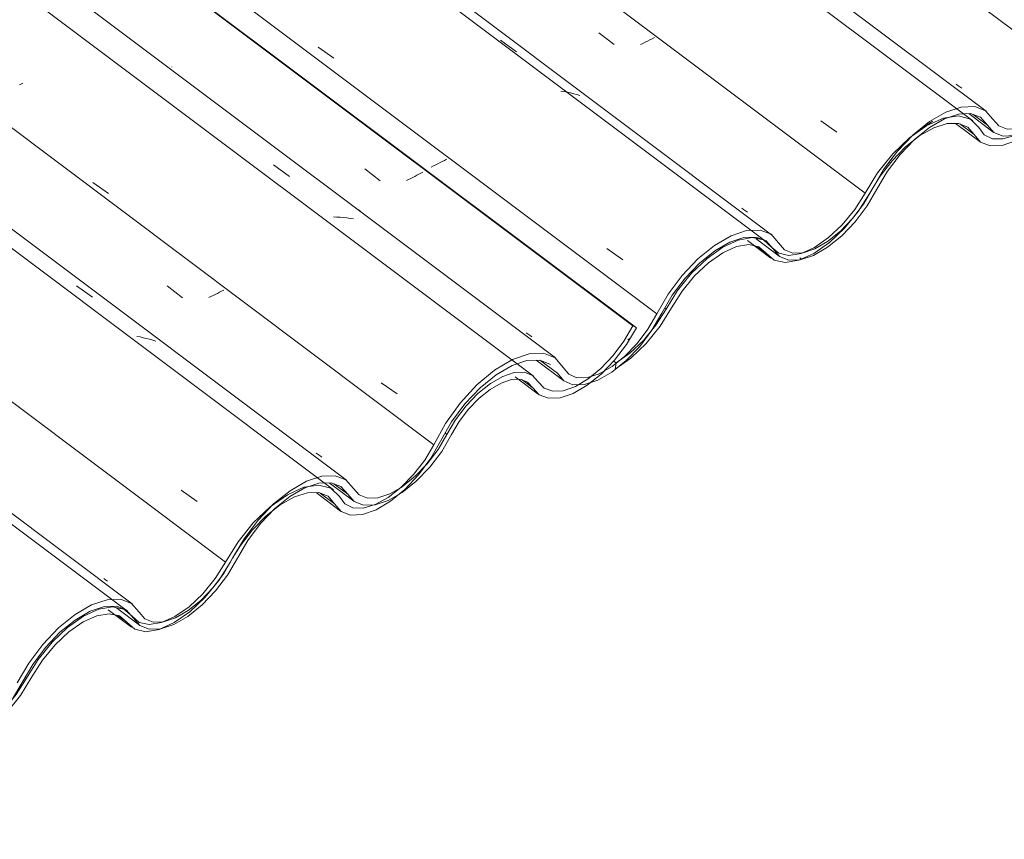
# Model space of a CAD drawing. Header units: metres. Extents: x 6.5 to 21.8, y 0.6 to 11.2.
# Tile 67 of 107: x 12.727 to 13.321, y 6.635 to 7.13. Entities that reach past the tile are written whole.
import ezdxf

# ---------------------------------------------------------------- set-up
doc = ezdxf.new("R2010")
doc.units = ezdxf.units.M
doc.layers.add('A-GLAZ-CWMG', color=7, linetype='Continuous', lineweight=5)
pattern_1 = [(35.687, (10.999, 7.97), (0.23241475, 0.22210937), [0.0118, -0.2028, 0.0118, -0.2028, -1.145]), (35.687, (10.999, 7.97), (0.23241475, 0.22210937), [-0.42922, 0.0118, -0.41741, 0.0118, -0.2028, -0.50075]), (35.687, (10.999, 7.97), (0.23241475, 0.22210937), [-1.073, 0.0118, -0.13127, 0.0118, -0.34588]), (137.177, (11.086, 8.06), (-0.1665248, 0.04396), [0.00654, -0.11229, 0.00654, -0.74603]), (137.177, (11.086, 8.06), (-0.1665248, 0.04396), [-0.12536, -0.11229, 0.00654, -0.23112, -0.39609]), (137.177, (11.086, 8.06), (-0.1665248, 0.04396), [-0.47531, 0.00654, -0.11229, 0.00654, -0.27073]), (137.177, (11.086, 8.06), (-0.1665248, 0.04396), [-0.60067, -0.07268, 0.00654, -0.19151]), (247.064, (11.115, 8.191), (-0.06588675, -0.266069), [0.0123, -0.21134, 0.0123, -1.404]), (247.064, (11.115, 8.191), (-0.06588675, -0.266069), [-0.23595, -0.21134, 0.0123, -0.43499, -0.74548]), (247.064, (11.115, 8.191), (-0.06588675, -0.266069), [-0.89458, 0.0123, -0.21134, 0.0123, -0.50954]), (247.064, (11.115, 8.191), (-0.06588675, -0.266069), [-1.131, -0.1368, 0.0123, -0.36044])]

# ---------------------------------------------------------------- blocks, each defined once
blk = doc.blocks.new('FP_280-ISO_02')
at = {"layer": 'A-GLAZ-CWMG'}
blk.add_line((12.79488, 6.77704), (11.38047, 7.83863), dxfattribs=at)
blk = doc.blocks.new('FP_281-ISO_02')
at = {"layer": 'A-GLAZ-CWMG', "color": 9, "true_color": 0xc0c0c0}
for p, q in [((12.77891, 6.79152), (12.77777, 6.79231)), ((12.78007, 6.79077), (12.77891, 6.79152))]:
    blk.add_line(p, q, dxfattribs=at)
blk = doc.blocks.new('FP_282-ISO_02')
at = {"layer": 'A-GLAZ-CWMG'}
blk.add_line((12.92434, 6.85164), (11.50982, 7.91332), dxfattribs=at)
at = {"layer": 'A-GLAZ-CWMG', "color": 9, "true_color": 0xc0c0c0}
for p, q in [((12.76128, 6.96916), (12.7709, 6.96214)), ((12.79971, 6.93818), (12.79774, 6.93852)), ((12.80165, 6.93777), (12.79971, 6.93818)), ((12.80357, 6.93732), (12.80165, 6.93777)), ((12.80546, 6.9368), (12.80357, 6.93732)), ((12.80732, 6.93623), (12.80546, 6.9368)), ((12.80916, 6.9356), (12.80732, 6.93623))]:
    blk.add_line(p, q, dxfattribs=at)
blk = doc.blocks.new('FP_283-ISO_02')
at = {"layer": 'A-GLAZ-CWMG', "color": 9, "true_color": 0xc0c0c0}
for p, q in [((12.90719, 6.86714), (12.90607, 6.86795)), ((12.90833, 6.86637), (12.90719, 6.86714)), ((12.9095, 6.86562), (12.90833, 6.86637))]:
    blk.add_line(p, q, dxfattribs=at)
blk = doc.blocks.new('FP_284-ISO_02')
at = {"layer": 'A-GLAZ-CWMG'}
blk.add_line((13.03691, 6.91476), (11.62098, 7.9775), dxfattribs=at)
blk = doc.blocks.new('FP_285-ISO_02')
at = {"layer": 'A-GLAZ-CWMG', "color": 9, "true_color": 0xc0c0c0}
for p, q in [((12.93545, 7.03971), (12.94469, 7.0325)), ((12.9704, 7.03775), (12.96923, 7.0371)), ((12.96179, 7.03327), (12.96048, 7.03265)), ((12.96308, 7.0339), (12.96179, 7.03327)), ((12.96435, 7.03453), (12.96308, 7.0339)), ((12.96561, 7.03517), (12.96435, 7.03453)), ((12.96684, 7.03581), (12.96561, 7.03517)), ((12.96805, 7.03646), (12.96684, 7.03581)), ((12.96923, 7.0371), (12.96805, 7.03646))]:
    blk.add_line(p, q, dxfattribs=at)
blk = doc.blocks.new('FP_286-ISO_02')
at = {"layer": 'A-GLAZ-CWMG'}
blk.add_line((13.02611, 6.91409), (13.04007, 6.90361), dxfattribs=at)
blk = doc.blocks.new('FP_287-ISO_02')
at = {"layer": 'A-GLAZ-CWMG'}
blk.add_line((12.91382, 6.85016), (12.92864, 6.83903), dxfattribs=at)
blk = doc.blocks.new('FP_288-ISO_02')
at = {"layer": 'A-GLAZ-CWMG'}
blk.add_line((12.78547, 6.77454), (12.79936, 6.76412), dxfattribs=at)
blk = doc.blocks.new('Rectangular Mullion - Telha Fibrocimento - Ondulada-V269-ISO_02')
at = {"layer": 'A-GLAZ-CWMG', "true_color": 0xc0c0c0}
h = blk.add_hatch(dxfattribs=at)
h.set_pattern_fill('FP_19', color=9, style=0, pattern_type=2)
h.set_pattern_definition(pattern_1)
h.paths.add_polyline_path([(12.31435, 6.47296), (12.32533, 6.48104), (12.3346, 6.49032), (12.34245, 6.50048), (12.35506, 6.52056), (12.36435, 6.53127), (12.37071, 6.53724), (12.37938, 6.54326), (12.38865, 6.54713), (12.39501, 6.54818), (12.40127, 6.54671), (12.41038, 6.5388), (12.41707, 6.53734), (12.42653, 6.5393), (12.43494, 6.54329), (12.44523, 6.55088), (12.45458, 6.56021), (12.46218, 6.5699), (12.47711, 6.59316), (12.47641, 6.59346), (12.48481, 6.6046), (12.49207, 6.61267), (12.48193, 6.60298), (12.47278, 6.5916), (12.45763, 6.56773), (12.45031, 6.55912), (12.44125, 6.55105), (12.43282, 6.54563), (12.4252, 6.54257), (12.41912, 6.54159), (12.41186, 6.543), (12.40828, 6.54715), (12.40385, 6.55097), (12.39698, 6.55241), (12.38865, 6.55095), (12.37777, 6.54554), (12.36949, 6.5396), (12.35937, 6.52962), (12.35019, 6.51758), (12.33707, 6.49721), (12.32956, 6.48852), (12.32082, 6.48085), (12.31485, 6.47656), (12.31436, 6.47307)])
h.paths.add_polyline_path([(12.48484, 6.60457), (12.48969, 6.60721), (12.49018, 6.60832), (12.48481, 6.6046)])
h.paths.add_polyline_path([(12.54071, 6.60778), (12.54833, 6.60824), (12.55792, 6.61201), (12.56479, 6.61607), (12.57514, 6.62499), (12.57993, 6.63011), (12.57969, 6.63116), (12.58068, 6.63219), (12.58261, 6.63407), (12.58232, 6.63282), (12.58907, 6.64202), (12.60309, 6.6661), (12.61091, 6.67627), (12.6209, 6.68632), (12.63011, 6.69343), (12.63953, 6.69855), (12.64843, 6.7011), (12.65551, 6.70107), (12.66128, 6.69867), (12.66936, 6.68876), (12.67515, 6.68644), (12.67827, 6.6865), (12.68303, 6.68932), (12.6819, 6.68658), (12.69184, 6.69029), (12.70064, 6.69585), (12.70047, 6.69629), (12.70058, 6.69919), (12.69635, 6.69629), (12.6899, 6.69283), (12.68299, 6.69078), (12.67638, 6.69108), (12.67182, 6.69343), (12.66421, 6.70273), (12.65723, 6.70554), (12.64777, 6.70497), (12.63667, 6.70068), (12.62752, 6.69517), (12.61502, 6.68426), (12.60654, 6.67494), (12.59804, 6.66309), (12.58546, 6.64093), (12.57771, 6.63116), (12.56958, 6.62328), (12.56252, 6.61796), (12.55489, 6.61394), (12.54788, 6.61201), (12.54209, 6.61212), (12.53719, 6.61448), (12.53225, 6.62059), (12.52882, 6.62396), (12.52137, 6.62583), (12.51303, 6.62417), (12.51202, 6.62396), (12.51257, 6.62451), (12.5041, 6.62031), (12.50376, 6.61874), (12.49962, 6.61588), (12.5007, 6.61742), (12.49429, 6.61424), (12.49498, 6.61328), (12.4977, 6.61385), (12.49919, 6.61448), (12.50837, 6.61925), (12.51468, 6.62126), (12.52242, 6.62107), (12.52779, 6.61839), (12.53498, 6.60999), (12.53903, 6.60843)])
h.paths.add_polyline_path([(12.702, 6.70032), (12.71098, 6.70702), (12.71753, 6.71322), (12.72398, 6.72175), (12.73544, 6.74123), (12.74429, 6.75251), (12.75257, 6.76086), (12.76298, 6.76869), (12.77042, 6.77279), (12.77977, 6.77541), (12.78636, 6.77531), (12.79186, 6.77293), (12.79799, 6.76582), (12.80073, 6.76547), (12.80525, 6.76447), (12.81259, 6.76612), (12.8071, 6.76616), (12.80208, 6.76852), (12.79452, 6.7773), (12.78681, 6.77981), (12.7791, 6.77932), (12.77042, 6.77641), (12.76045, 6.77062), (12.74869, 6.76068), (12.73959, 6.75076), (12.73111, 6.73894), (12.71894, 6.71848), (12.71098, 6.70867), (12.70567, 6.70327), (12.70314, 6.70124)])
h.paths.add_polyline_path([(12.81205, 6.76195), (12.81259, 6.7621), (12.82203, 6.7657), (12.82998, 6.7706), (12.83886, 6.77816), (12.84717, 6.78736), (12.8541, 6.79717), (12.86549, 6.81636), (12.8749, 6.82813), (12.88377, 6.83674), (12.88064, 6.83609), (12.88065, 6.83734), (12.8813, 6.8378), (12.88676, 6.84031), (12.88489, 6.83764), (12.89011, 6.84186), (12.89024, 6.84365), (12.89808, 6.84685), (12.89874, 6.84685), (12.90128, 6.8478), (12.90761, 6.84992), (12.91568, 6.84994), (12.92139, 6.84742), (12.92954, 6.83857), (12.93458, 6.83663), (12.94161, 6.83703), (12.95046, 6.84213), (12.95717, 6.84736), (12.94938, 6.84312), (12.94331, 6.84109), (12.93597, 6.84126), (12.93138, 6.84348), (12.92394, 6.85192), (12.91652, 6.8544), (12.90879, 6.85395), (12.89826, 6.84998), (12.88788, 6.84344), (12.87797, 6.8349), (12.86905, 6.82507), (12.86248, 6.81636), (12.86317, 6.81605), (12.85885, 6.80996), (12.84717, 6.79108), (12.83637, 6.77857), (12.82859, 6.77149), (12.8201, 6.7656), (12.81206, 6.76195)])
h.paths.add_polyline_path([(12.8709, 6.82746), (12.87088, 6.82749), (12.87624, 6.83121), (12.87576, 6.8301), (12.87091, 6.82747)])
h.paths.add_polyline_path([(12.95627, 6.84342), (12.96016, 6.84617), (12.96774, 6.85256), (12.97608, 6.86165), (12.98242, 6.87024), (12.99421, 6.88957), (13.00042, 6.89711), (13.00684, 6.9032), (13.01269, 6.90752), (13.01982, 6.91111), (13.02443, 6.91247), (13.02978, 6.91245), (13.03363, 6.91096), (13.04065, 6.9032), (13.04626, 6.90116), (13.0532, 6.90148), (13.06244, 6.90492), (13.07157, 6.91065), (13.06796, 6.90947), (13.0691, 6.91222), (13.06109, 6.90781), (13.05519, 6.90574), (13.04778, 6.90574), (13.04364, 6.90721), (13.03534, 6.91548), (13.03079, 6.91686), (13.02443, 6.91629), (13.01685, 6.91334), (13.00895, 6.90828), (13.00286, 6.9032), (12.99572, 6.89555), (12.98885, 6.88598), (12.97874, 6.86913), (12.96808, 6.85552), (12.96877, 6.85718), (12.96576, 6.85405), (12.96576, 6.85275), (12.95726, 6.84424), (12.95634, 6.84348)])
h.paths.add_polyline_path([(13.07216, 6.91449), (13.07796, 6.91663), (13.07985, 6.91772), (13.08819, 6.92694), (13.09478, 6.93611), (13.09926, 6.94363), (13.09705, 6.94489), (13.0901, 6.93347), (13.08258, 6.92413), (13.0754, 6.91714), (13.07346, 6.91555)])
at = {"layer": 'A-GLAZ-CWMG'}
for p, q in [((13.09705, 6.94489), (11.67766, 8.01022)), ((13.09926, 6.94363), (11.67796, 8.01039)), ((13.09926, 6.94363), (13.09705, 6.94489)), ((13.03668, 6.9075), (13.03039, 6.91221)), ((12.98494, 6.87934), (12.98378, 6.88021)), ((12.9251, 6.84321), (12.9166, 6.84959)), ((12.85558, 6.80457), (12.85555, 6.80459))]:
    blk.add_line(p, q, dxfattribs=at)
for points in [[(13.03668, 6.9075, 0), (13.04065, 6.9032, 0), (13.04626, 6.90116, 0), (13.0532, 6.90148, 0), (13.06109, 6.90414, 0), (13.06951, 6.90899, 0), (13.07798, 6.91578, 0), (13.08605, 6.92413, 0), (13.09327, 6.93359, 0), (13.09926, 6.94363, 0)], [(13.09705, 6.94489, 0), (13.09174, 6.93567, 0), (13.08523, 6.92694, 0), (13.0779, 6.91918, 0), (13.07016, 6.91284, 0), (13.06244, 6.90828, 0), (13.05519, 6.90574, 0), (13.0488, 6.90538, 0), (13.04364, 6.90721, 0), (13.04, 6.91114, 0)], [(13.04, 6.91114, 0), (13.03656, 6.91501, 0), (13.03165, 6.91689, 0), (13.02554, 6.91666, 0), (13.01857, 6.91433, 0), (13.01113, 6.91003, 0), (13.00364, 6.90402, 0), (12.99652, 6.89661, 0), (12.99017, 6.88823, 0), (12.98494, 6.87934, 0)], [(12.98773, 6.87924, 0), (12.99238, 6.88715, 0), (12.99803, 6.89461, 0), (13.00436, 6.9012, 0), (13.01102, 6.90656, 0), (13.01764, 6.91038, 0), (13.02384, 6.91245, 0), (13.02927, 6.91265, 0), (13.03363, 6.91096, 0), (13.03668, 6.9075, 0)], [(12.9251, 6.84321, 0), (12.929, 6.83878, 0), (12.93458, 6.83663, 0), (12.94152, 6.83687, 0), (12.94944, 6.8395, 0), (12.9579, 6.84436, 0), (12.96642, 6.85119, 0), (12.97453, 6.85961, 0), (12.98177, 6.86913, 0), (12.98773, 6.87924, 0)], [(12.98494, 6.87934, 0), (12.97957, 6.87024, 0), (12.97306, 6.86165, 0), (12.96576, 6.85405, 0), (12.95808, 6.84788, 0), (12.95725, 6.84732, 0)], [(12.92848, 6.84675, 0), (12.92394, 6.85192, 0), (12.91744, 6.85443, 0), (12.90934, 6.85414, 0), (12.9001, 6.85105, 0), (12.89024, 6.84534, 0), (12.88031, 6.83734, 0), (12.87088, 6.82749, 0), (12.86248, 6.81636, 0), (12.85558, 6.80457, 0)], [(12.85844, 6.80459, 0), (12.86475, 6.81537, 0), (12.87242, 6.82554, 0), (12.88104, 6.83454, 0), (12.89011, 6.84186, 0), (12.89913, 6.84708, 0), (12.90758, 6.84992, 0), (12.91499, 6.8502, 0), (12.92094, 6.84792, 0), (12.9251, 6.84321, 0)], [(12.95721, 6.8473, 0), (12.95046, 6.84348, 0), (12.94331, 6.84109, 0), (12.93704, 6.84085, 0), (12.93201, 6.84277, 0), (12.92848, 6.84675, 0)], [(12.79574, 6.76843, 0), (12.79961, 6.76393, 0), (12.80519, 6.76173, 0), (12.81215, 6.76195, 0), (12.8201, 6.76459, 0), (12.82859, 6.76949, 0), (12.83714, 6.77637, 0), (12.84527, 6.78485, 0), (12.8525, 6.79443, 0), (12.85844, 6.80459, 0)], [(12.85558, 6.80457, 0), (12.85022, 6.79541, 0), (12.8437, 6.78677, 0), (12.83637, 6.77913, 0), (12.82866, 6.77293, 0), (12.82101, 6.76852, 0), (12.81384, 6.76616, 0), (12.80757, 6.76597, 0), (12.80256, 6.76797, 0), (12.79908, 6.77204, 0)], [(12.79908, 6.77204, 0), (12.79452, 6.7773, 0), (12.78796, 6.77985, 0), (12.77977, 6.77955, 0), (12.77042, 6.77641, 0), (12.76045, 6.77062, 0), (12.75042, 6.7625, 0), (12.7409, 6.75251, 0), (12.73244, 6.74123, 0), (12.72553, 6.7293, 0)], [(12.72851, 6.72958, 0), (12.73487, 6.74047, 0), (12.74262, 6.75076, 0), (12.75132, 6.75986, 0), (12.76049, 6.76725, 0), (12.7696, 6.77252, 0), (12.77814, 6.77536, 0), (12.78561, 6.77561, 0), (12.79159, 6.77325, 0), (12.79574, 6.76843, 0)], [(12.66556, 6.69343, 0), (12.66936, 6.68876, 0), (12.67491, 6.68643, 0), (12.6819, 6.68658, 0), (12.6899, 6.68918, 0), (12.69847, 6.6941, 0), (12.7071, 6.70105, 0), (12.71529, 6.70962, 0), (12.72257, 6.71932, 0), (12.72851, 6.72958, 0)]]:
    blk.add_polyline3d(points, dxfattribs=at)
for name in ['FP_284-ISO_02', 'FP_285-ISO_02', 'FP_282-ISO_02', 'FP_283-ISO_02', 'FP_280-ISO_02', 'FP_281-ISO_02', 'FP_286-ISO_02', 'FP_287-ISO_02', 'FP_288-ISO_02']:
    blk.add_blockref(name, (0, 0), dxfattribs=at)
blk = doc.blocks.new('FP_290-ISO_02')
at = {"layer": 'A-GLAZ-CWMG'}
blk.add_line((13.03883, 6.92411), (13.05541, 6.91167), dxfattribs=at)
blk = doc.blocks.new('FP_291-ISO_02')
at = {"layer": 'A-GLAZ-CWMG'}
blk.add_line((12.90589, 6.84426), (12.92075, 6.8331), dxfattribs=at)
blk = doc.blocks.new('FP_292-ISO_02')
at = {"layer": 'A-GLAZ-CWMG'}
blk.add_line((12.78035, 6.7735), (12.79446, 6.76291), dxfattribs=at)
blk = doc.blocks.new('FP_293-ISO_02')
at = {"layer": 'A-GLAZ-CWMG'}
blk.add_line((12.79201, 6.77259), (11.37549, 7.83576), dxfattribs=at)
blk = doc.blocks.new('FP_295-ISO_02')
at = {"layer": 'A-GLAZ-CWMG'}
blk.add_line((12.91639, 6.84588), (11.50099, 7.90822), dxfattribs=at)
at = {"layer": 'A-GLAZ-CWMG', "color": 9, "true_color": 0xc0c0c0}
blk.add_line((12.82449, 6.84564), (12.8341, 6.83891), dxfattribs=at)
blk = doc.blocks.new('FP_296-ISO_02')
at = {"layer": 'A-GLAZ-CWMG', "color": 9, "true_color": 0xc0c0c0}
for p, q in [((12.81606, 6.96902), (12.82529, 6.96181)), ((12.85015, 6.96654), (12.84893, 6.96587)), ((12.84245, 6.96258), (12.8411, 6.96194)), ((12.84379, 6.96323), (12.84245, 6.96258)), ((12.84511, 6.96388), (12.84379, 6.96323)), ((12.8464, 6.96454), (12.84511, 6.96388)), ((12.84768, 6.9652), (12.8464, 6.96454)), ((12.84893, 6.96587), (12.84768, 6.9652))]:
    blk.add_line(p, q, dxfattribs=at)
blk = doc.blocks.new('FP_297-ISO_02')
at = {"layer": 'A-GLAZ-CWMG'}
blk.add_line((13.05039, 6.92554), (11.63711, 7.98628), dxfattribs=at)
at = {"layer": 'A-GLAZ-CWMG', "color": 9, "true_color": 0xc0c0c0}
for p, q in [((12.72892, 7.09149), (12.727, 7.09046)), ((12.88017, 7.04215), (12.88983, 7.03519)), ((12.77112, 7.03151), (12.78069, 7.02486)), ((12.93229, 7.01469), (12.93223, 7.0148)), ((12.9323, 7.01454), (12.93229, 7.01469)), ((12.93229, 7.01434), (12.9323, 7.01454)), ((12.91843, 7.01058), (12.91636, 7.01064)), ((12.92048, 7.01046), (12.91843, 7.01058)), ((12.92252, 7.01029), (12.92048, 7.01046)), ((12.92453, 7.01006), (12.92252, 7.01029)), ((12.92652, 7.00978), (12.92453, 7.01006)), ((12.92849, 7.00945), (12.92652, 7.00978)), ((12.94527, 6.91046), (12.95487, 6.9038))]:
    blk.add_line(p, q, dxfattribs=at)
blk = doc.blocks.new('FP_298-ISO_02')
at = {"layer": 'A-GLAZ-CWMG', "color": 9, "true_color": 0xc0c0c0}
for p, q in [((12.81893, 7.10118), (12.81891, 7.10128)), ((12.81896, 7.10111), (12.81893, 7.10118)), ((12.98082, 7.04346), (12.97951, 7.04278)), ((12.98211, 7.04414), (12.98082, 7.04346)), ((12.98337, 7.04482), (12.98211, 7.04414)), ((12.98461, 7.04551), (12.98337, 7.04482)), ((12.97682, 7.04144), (12.97544, 7.04079)), ((12.97818, 7.04211), (12.97682, 7.04144)), ((12.97951, 7.04278), (12.97818, 7.04211)), ((13.03392, 6.9398), (13.0328, 6.94061)), ((13.03507, 6.93903), (13.03392, 6.9398)), ((13.03623, 6.93828), (13.03507, 6.93903))]:
    blk.add_line(p, q, dxfattribs=at)
blk = doc.blocks.new('FP_299-ISO_02')
at = {"layer": 'A-GLAZ-CWMG'}
blk.add_line((13.18094, 6.99994), (11.76653, 8.06153), dxfattribs=at)
at = {"layer": 'A-GLAZ-CWMG', "color": 9, "true_color": 0xc0c0c0}
for p, q in [((13.0173, 7.11741), (13.02691, 7.11039)), ((12.90718, 7.11327), (12.91675, 7.10657)), ((13.05566, 7.08636), (13.05368, 7.08668)), ((13.05761, 7.08598), (13.05566, 7.08636)), ((13.05955, 7.08555), (13.05761, 7.08598)), ((13.06145, 7.08507), (13.05955, 7.08555)), ((13.06333, 7.08452), (13.06145, 7.08507)), ((13.06518, 7.08393), (13.06333, 7.08452)), ((13.08143, 6.99153), (13.09102, 6.98483))]:
    blk.add_line(p, q, dxfattribs=at)
blk = doc.blocks.new('FP_300-ISO_02')
at = {"layer": 'A-GLAZ-CWMG', "color": 9, "true_color": 0xc0c0c0}
for p, q in [((13.16401, 7.0151), (13.16288, 7.01591)), ((13.16515, 7.01433), (13.16401, 7.0151)), ((13.16632, 7.01359), (13.16515, 7.01433))]:
    blk.add_line(p, q, dxfattribs=at)
blk = doc.blocks.new('FP_301-ISO_02')
at = {"layer": 'A-GLAZ-CWMG'}
blk.add_line((13.31041, 7.07453), (11.89588, 8.13621), dxfattribs=at)
blk = doc.blocks.new('FP_302-ISO_02')
at = {"layer": 'A-GLAZ-CWMG', "color": 9, "true_color": 0xc0c0c0}
for p, q in [((13.29338, 7.08997), (13.29225, 7.09077)), ((13.29453, 7.0892), (13.29338, 7.08997)), ((13.2957, 7.08847), (13.29453, 7.0892))]:
    blk.add_line(p, q, dxfattribs=at)
blk = doc.blocks.new('FP_306-ISO_02')
at = {"layer": 'A-GLAZ-CWMG'}
blk.add_line((13.29989, 7.07305), (13.31471, 7.06193), dxfattribs=at)
blk = doc.blocks.new('FP_307-ISO_02')
at = {"layer": 'A-GLAZ-CWMG'}
blk.add_line((13.17153, 6.99744), (13.18542, 6.98701), dxfattribs=at)
blk = doc.blocks.new('Rectangular Mullion - Telha Fibrocimento - Ondulada-V289-ISO_02')
at = {"layer": 'A-GLAZ-CWMG', "true_color": 0xc0c0c0}
h = blk.add_hatch(dxfattribs=at)
h.set_pattern_fill('FP_19', color=9, style=0, pattern_type=2)
h.set_pattern_definition(pattern_1)
h.paths.add_polyline_path([(12.70041, 6.69585), (12.71119, 6.70374), (12.72066, 6.71322), (12.72851, 6.72338), (12.74113, 6.74346), (12.75042, 6.75417), (12.75756, 6.76068), (12.76546, 6.76616), (12.77472, 6.77002), (12.78108, 6.77107), (12.78761, 6.76937), (12.79644, 6.76169), (12.80313, 6.76023), (12.81259, 6.7622), (12.82101, 6.76618), (12.8313, 6.77378), (12.84064, 6.7831), (12.84825, 6.7928), (12.86317, 6.81605), (12.86248, 6.81636), (12.87088, 6.82749), (12.87813, 6.83557), (12.86799, 6.82588), (12.85885, 6.8145), (12.8437, 6.79062), (12.83637, 6.78201), (12.82732, 6.77394), (12.81889, 6.76852), (12.81127, 6.76546), (12.80519, 6.76448), (12.79792, 6.76589), (12.79435, 6.77005), (12.78991, 6.77386), (12.78305, 6.77531), (12.77472, 6.77385), (12.76383, 6.76843), (12.75366, 6.76068), (12.74524, 6.75227), (12.73626, 6.74047), (12.72314, 6.7201), (12.71563, 6.71142), (12.70688, 6.70374), (12.70092, 6.69946), (12.70047, 6.69629)])
h.paths.add_polyline_path([(12.8709, 6.82746), (12.87576, 6.8301), (12.87624, 6.83121), (12.87088, 6.82749)])
h.paths.add_polyline_path([(12.92678, 6.83067), (12.9344, 6.83114), (12.94399, 6.8349), (12.95086, 6.83897), (12.9612, 6.84788), (12.966, 6.85301), (12.96576, 6.85405), (12.96675, 6.85508), (12.96877, 6.85718), (12.96839, 6.85572), (12.97581, 6.86612), (12.98927, 6.88915), (12.99727, 6.89948), (13.00697, 6.90921), (13.01618, 6.91632), (13.02559, 6.92144), (13.0345, 6.924), (13.04157, 6.92397), (13.04757, 6.92129), (13.05542, 6.91166), (13.06105, 6.90933), (13.06434, 6.9094), (13.06887, 6.91166), (13.06796, 6.90947), (13.0779, 6.91319), (13.08671, 6.91875), (13.08654, 6.91918), (13.08699, 6.92235), (13.08242, 6.91918), (13.07597, 6.91572), (13.06905, 6.91367), (13.06244, 6.91397), (13.05789, 6.91632), (13.05028, 6.92562), (13.04329, 6.92844), (13.03384, 6.92786), (13.02261, 6.92351), (13.01214, 6.91687), (13.00163, 6.90774), (12.99261, 6.89784), (12.9841, 6.88598), (12.97153, 6.86382), (12.96377, 6.85405), (12.95565, 6.84617), (12.94902, 6.84109), (12.94161, 6.83703), (12.93395, 6.83491), (12.92816, 6.83502), (12.92326, 6.83738), (12.91832, 6.84348), (12.91489, 6.84685), (12.90744, 6.84873), (12.8991, 6.84706), (12.89808, 6.84685), (12.89864, 6.84741), (12.89018, 6.84362), (12.88983, 6.84163), (12.88489, 6.83764), (12.88676, 6.84031), (12.88036, 6.83713), (12.88104, 6.83617), (12.88377, 6.83674), (12.88526, 6.83738), (12.89354, 6.84186), (12.90075, 6.84416), (12.90848, 6.84396), (12.91338, 6.84184), (12.92104, 6.83289), (12.9251, 6.83132)])
h.paths.add_polyline_path([(13.08806, 6.92322), (13.09757, 6.93041), (13.1041, 6.93673), (13.11029, 6.94506), (13.12244, 6.96537), (13.13036, 6.97541), (13.13863, 6.98376), (13.14905, 6.99159), (13.15649, 6.99569), (13.16584, 6.99831), (13.17243, 6.9982), (13.17793, 6.99583), (13.18406, 6.98871), (13.1868, 6.98836), (13.19132, 6.98736), (13.19866, 6.98902), (13.19316, 6.98905), (13.18815, 6.99142), (13.18059, 7.00019), (13.17287, 7.0027), (13.16517, 7.00222), (13.15558, 6.99878), (13.14475, 6.99208), (13.1341, 6.98289), (13.12565, 6.97366), (13.11718, 6.96184), (13.10549, 6.94201), (13.09705, 6.93156), (13.09174, 6.92617), (13.08827, 6.92338)])
h.paths.add_polyline_path([(13.19812, 6.98485), (13.19866, 6.985), (13.20809, 6.9886), (13.21634, 6.99374), (13.22493, 7.00106), (13.23323, 7.01026), (13.24017, 7.02006), (13.25156, 7.03925), (13.26097, 7.05103), (13.26983, 7.05964), (13.2667, 7.05899), (13.26672, 7.06023), (13.2695, 7.06167), (13.27283, 7.06321), (13.27095, 7.06054), (13.27618, 7.06476), (13.27647, 7.06662), (13.28415, 7.06975), (13.2848, 7.06975), (13.28735, 7.0707), (13.29368, 7.07281), (13.30106, 7.0731), (13.30745, 7.07032), (13.31561, 7.06147), (13.32064, 7.05952), (13.32767, 7.05993), (13.33687, 7.0653), (13.34324, 7.07026), (13.33544, 7.06602), (13.32938, 7.06399), (13.32204, 7.06416), (13.31744, 7.06638), (13.30933, 7.07508), (13.30258, 7.0773), (13.29485, 7.07685), (13.28433, 7.07288), (13.27395, 7.06634), (13.26404, 7.0578), (13.25479, 7.04753), (13.24854, 7.03925), (13.24896, 7.03859), (13.24491, 7.03285), (13.23274, 7.01336), (13.22244, 7.00147), (13.21377, 6.99377), (13.20617, 6.9885), (13.19812, 6.98485)])
h.paths.add_polyline_path([(13.25697, 7.05036), (13.25694, 7.05039), (13.26205, 7.05351), (13.26183, 7.053), (13.25698, 7.05036)])
h.paths.add_polyline_path([(13.34233, 7.06632), (13.34622, 7.06907), (13.35381, 7.07546), (13.36214, 7.08454), (13.36985, 7.09544), (13.37939, 7.1113), (13.38601, 7.11951), (13.39188, 7.12527), (13.39935, 7.13076), (13.40463, 7.13359), (13.41087, 7.13538), (13.41585, 7.13534), (13.4197, 7.13386), (13.42672, 7.1261), (13.43232, 7.12406), (13.43927, 7.12437), (13.44851, 7.12781), (13.45764, 7.13354), (13.45403, 7.13237), (13.45516, 7.13511), (13.44716, 7.1307), (13.44125, 7.12864), (13.43385, 7.12864), (13.42971, 7.13011), (13.42141, 7.13837), (13.41686, 7.13975), (13.4105, 7.13918), (13.4033, 7.13645), (13.39617, 7.13211), (13.38835, 7.1255), (13.3813, 7.1178), (13.37491, 7.10888), (13.36396, 7.09092), (13.35414, 7.07842), (13.35483, 7.08008), (13.35182, 7.07695), (13.35182, 7.07565), (13.34332, 7.06713), (13.3424, 7.06638)])
h.paths.add_polyline_path([(13.45823, 7.13738), (13.46403, 7.13953), (13.46592, 7.14062), (13.47426, 7.14983), (13.48058, 7.15857), (13.48532, 7.16652), (13.48312, 7.16779), (13.47608, 7.15626), (13.46865, 7.14703), (13.46147, 7.14003), (13.46011, 7.13892)])
at = {"layer": 'A-GLAZ-CWMG'}
for p, q in [((13.11159, 6.9522), (11.69138, 8.01814)), ((12.9771, 6.87313), (11.55583, 7.93988)), ((12.85132, 6.8022), (11.43132, 7.86799)), ((13.31117, 7.0661), (13.30267, 7.07248)), ((13.05162, 6.91632), (13.0411, 6.92422)), ((12.91708, 6.8375), (12.90846, 6.84397)), ((12.8541, 6.80209), (12.85544, 6.80455)), ((12.79162, 6.76589), (12.78622, 6.76994)), ((12.73111, 6.73219), (12.73036, 6.73275))]:
    blk.add_line(p, q, dxfattribs=at)
for points in [[(13.31117, 7.0661, 0), (13.31507, 7.06167, 0), (13.32064, 7.05952, 0), (13.32759, 7.05977, 0), (13.33551, 7.06239, 0), (13.34397, 7.06726, 0), (13.35249, 7.07409, 0), (13.36059, 7.0825, 0), (13.36783, 7.09203, 0), (13.3738, 7.10213, 0)], [(13.31454, 7.06964, 0), (13.31001, 7.07482, 0), (13.30351, 7.07733, 0), (13.29541, 7.07703, 0), (13.28617, 7.07394, 0), (13.2763, 7.06823, 0), (13.26637, 7.06023, 0), (13.25694, 7.05039, 0), (13.24854, 7.03925, 0), (13.24164, 7.02746, 0)], [(13.24451, 7.02749, 0), (13.25081, 7.03826, 0), (13.25849, 7.04844, 0), (13.26711, 7.05744, 0), (13.27618, 7.06476, 0), (13.2852, 7.06998, 0), (13.29365, 7.07281, 0), (13.30106, 7.0731, 0), (13.30701, 7.07082, 0), (13.31117, 7.0661, 0)], [(13.34328, 7.07019, 0), (13.33652, 7.06638, 0), (13.32938, 7.06399, 0), (13.32311, 7.06375, 0), (13.31807, 7.06567, 0), (13.31454, 7.06964, 0)], [(13.18181, 6.99133, 0), (13.18568, 6.98683, 0), (13.19125, 6.98462, 0), (13.19821, 6.98485, 0), (13.20617, 6.98748, 0), (13.21466, 6.99238, 0), (13.22321, 6.99927, 0), (13.23133, 7.00774, 0), (13.23857, 7.01733, 0), (13.24451, 7.02749, 0)], [(13.24164, 7.02746, 0), (13.23629, 7.01831, 0), (13.22977, 7.00966, 0), (13.22244, 7.00203, 0), (13.21473, 6.99583, 0), (13.20707, 6.99142, 0), (13.19991, 6.98905, 0), (13.19364, 6.98887, 0), (13.18862, 6.99086, 0), (13.18515, 6.99494, 0)], [(13.18515, 6.99494, 0), (13.18059, 7.00019, 0), (13.17402, 7.00275, 0), (13.16584, 7.00244, 0), (13.15649, 6.99931, 0), (13.14652, 6.99351, 0), (13.13648, 6.98539, 0), (13.12697, 6.97541, 0), (13.11851, 6.96413, 0), (13.11159, 6.9522, 0)], [(13.11458, 6.95247, 0), (13.12093, 6.96337, 0), (13.12868, 6.97366, 0), (13.13739, 6.98276, 0), (13.14656, 6.99015, 0), (13.15567, 6.99541, 0), (13.1642, 6.99825, 0), (13.17167, 6.9985, 0), (13.17765, 6.99615, 0), (13.18181, 6.99133, 0)], [(13.05162, 6.91632, 0), (13.05542, 6.91166, 0), (13.06098, 6.90933, 0), (13.06796, 6.90947, 0), (13.07597, 6.91208, 0), (13.08454, 6.917, 0), (13.09317, 6.92395, 0), (13.10136, 6.93252, 0), (13.10864, 6.94221, 0), (13.11458, 6.95247, 0)], [(13.11159, 6.9522, 0), (13.10623, 6.943, 0), (13.09968, 6.93431, 0), (13.09232, 6.92664, 0), (13.08458, 6.92042, 0), (13.07689, 6.91602, 0), (13.06971, 6.91369, 0), (13.06344, 6.91356, 0), (13.05845, 6.91564, 0), (13.05502, 6.91981, 0)], [(13.05502, 6.91981, 0), (13.05028, 6.92562, 0), (13.04329, 6.92844, 0), (13.0345, 6.92809, 0), (13.02443, 6.9246, 0), (13.01371, 6.91817, 0), (13.00298, 6.90921, 0), (12.99291, 6.89826, 0), (12.9841, 6.88598, 0), (12.9771, 6.87313, 0)], [(12.98101, 6.87536, 0), (12.9876, 6.8869, 0), (12.99572, 6.89784, 0), (13.00489, 6.90752, 0), (13.01458, 6.9154, 0), (13.02422, 6.92099, 0), (13.03323, 6.92397, 0), (13.0411, 6.92417, 0), (13.04735, 6.92157, 0)], [(12.91708, 6.8375, 0), (12.92104, 6.83289, 0), (12.92678, 6.83067, 0), (12.93395, 6.83098, 0), (12.94214, 6.8338, 0), (12.95086, 6.83897, 0), (12.9596, 6.84617, 0), (12.96786, 6.855, 0), (12.97514, 6.86492, 0), (12.98101, 6.87536, 0)], [(12.9771, 6.87313, 0), (12.97153, 6.86382, 0), (12.96479, 6.85508, 0), (12.95726, 6.84742, 0)], [(12.91998, 6.84184, 0), (12.91489, 6.84685, 0), (12.90761, 6.84875, 0), (12.89864, 6.84741, 0), (12.88859, 6.84291, 0), (12.87813, 6.83557, 0), (12.86799, 6.82588, 0), (12.85885, 6.8145, 0), (12.85132, 6.8022, 0)], [(12.95718, 6.84735, 0), (12.94938, 6.84129, 0), (12.94161, 6.83703, 0), (12.9344, 6.8349, 0), (12.92816, 6.83502, 0), (12.92326, 6.83738, 0), (12.91998, 6.84184, 0)], [(12.85548, 6.80463, 0), (12.86021, 6.81222, 0), (12.86757, 6.82174, 0), (12.87576, 6.8301, 0), (12.88434, 6.83686, 0), (12.89282, 6.84163, 0), (12.90075, 6.84416, 0), (12.90768, 6.84429, 0), (12.91322, 6.84203, 0), (12.91708, 6.8375, 0)], [(12.79162, 6.76589, 0), (12.79644, 6.76169, 0), (12.80313, 6.76023, 0), (12.81127, 6.7616, 0), (12.82032, 6.7657, 0), (12.82972, 6.77229, 0), (12.83886, 6.78093, 0), (12.84717, 6.79108, 0), (12.8541, 6.80209, 0)], [(12.85132, 6.8022, 0), (12.84504, 6.79226, 0), (12.83753, 6.7831, 0), (12.82926, 6.77531, 0), (12.82077, 6.76937, 0), (12.81259, 6.76568, 0), (12.80525, 6.76447, 0), (12.79921, 6.7658, 0), (12.79486, 6.7696, 0)], [(12.79486, 6.7696, 0), (12.78991, 6.77386, 0), (12.78305, 6.77531, 0), (12.77472, 6.77385, 0), (12.76545, 6.76958, 0), (12.75585, 6.76277, 0), (12.74654, 6.75388, 0), (12.73811, 6.74346, 0), (12.73111, 6.73219, 0)], [(12.73437, 6.73296, 0), (12.74077, 6.74302, 0), (12.7484, 6.75227, 0), (12.75677, 6.76014, 0), (12.76537, 6.76612, 0), (12.77365, 6.76984, 0), (12.78108, 6.77107, 0), (12.7872, 6.76973, 0), (12.79162, 6.76589, 0)], [(12.70041, 6.69585, 0), (12.70994, 6.70254, 0), (12.71918, 6.71138, 0), (12.72752, 6.72175, 0), (12.73437, 6.73296, 0)], [(12.73111, 6.73219, 0), (12.72495, 6.72232, 0), (12.71753, 6.71322, 0), (12.70935, 6.70547, 0), (12.70094, 6.69958, 0)]]:
    blk.add_polyline3d(points, dxfattribs=at)
for name in ['FP_301-ISO_02', 'FP_302-ISO_02', 'FP_299-ISO_02', 'FP_300-ISO_02', 'FP_297-ISO_02', 'FP_298-ISO_02', 'FP_295-ISO_02', 'FP_296-ISO_02', 'FP_293-ISO_02', 'FP_306-ISO_02', 'FP_307-ISO_02', 'FP_290-ISO_02', 'FP_291-ISO_02', 'FP_292-ISO_02']:
    blk.add_blockref(name, (0, 0), dxfattribs=at)
blk = doc.blocks.new('FP_310-ISO_02')
at = {"layer": 'A-GLAZ-CWMG'}
blk.add_line((13.29195, 7.06715), (13.30681, 7.056), dxfattribs=at)
blk = doc.blocks.new('FP_311-ISO_02')
at = {"layer": 'A-GLAZ-CWMG'}
blk.add_line((13.16642, 6.9964), (13.18053, 6.9858), dxfattribs=at)
blk = doc.blocks.new('FP_312-ISO_02')
at = {"layer": 'A-GLAZ-CWMG'}
blk.add_line((13.17807, 6.99548), (11.76156, 8.05866), dxfattribs=at)
blk = doc.blocks.new('FP_313-ISO_02')
at = {"layer": 'A-GLAZ-CWMG', "color": 9, "true_color": 0xc0c0c0}
for p, q in [((13.07669, 7.12191), (13.08592, 7.1147)), ((13.10324, 7.11549), (13.10179, 7.11481)), ((13.10466, 7.11617), (13.10324, 7.11549)), ((13.10607, 7.11686), (13.10466, 7.11617)), ((13.10745, 7.11756), (13.10607, 7.11686)), ((13.1088, 7.11826), (13.10745, 7.11756)), ((13.11013, 7.11897), (13.1088, 7.11826))]:
    blk.add_line(p, q, dxfattribs=at)
blk = doc.blocks.new('FP_314-ISO_02')
at = {"layer": 'A-GLAZ-CWMG'}
blk.add_line((13.30245, 7.06878), (11.88705, 8.13111), dxfattribs=at)
at = {"layer": 'A-GLAZ-CWMG', "color": 9, "true_color": 0xc0c0c0}
blk.add_line((13.21068, 7.06868), (13.22027, 7.06193), dxfattribs=at)
blk = doc.blocks.new('Rectangular Mullion - Telha Fibrocimento - Ondulada-V308-ISO_02')
at = {"layer": 'A-GLAZ-CWMG', "true_color": 0xc0c0c0}
h = blk.add_hatch(dxfattribs=at)
h.set_pattern_fill('FP_19', color=9, style=0, pattern_type=2)
h.set_pattern_definition(pattern_1)
h.paths.add_polyline_path([(13.08648, 6.91875), (13.09809, 6.92744), (13.10673, 6.93611), (13.11528, 6.94743), (13.1272, 6.96635), (13.13648, 6.97706), (13.14284, 6.98303), (13.15152, 6.98905), (13.16078, 6.99292), (13.16715, 6.99397), (13.17367, 6.99227), (13.18251, 6.98459), (13.1892, 6.98313), (13.19866, 6.98509), (13.20707, 6.98908), (13.21647, 6.99583), (13.22671, 7.006), (13.23497, 7.01672), (13.24924, 7.03895), (13.24854, 7.03925), (13.25694, 7.05039), (13.2642, 7.05847), (13.25257, 7.04692), (13.24491, 7.0374), (13.22977, 7.01352), (13.22099, 7.00353), (13.21338, 6.99684), (13.20496, 6.99142), (13.19733, 6.98836), (13.19125, 6.98738), (13.18399, 6.98879), (13.18042, 6.99294), (13.17598, 6.99676), (13.16912, 6.9982), (13.15923, 6.99603), (13.1499, 6.99133), (13.14162, 6.98539), (13.1313, 6.97516), (13.12231, 6.96335), (13.10921, 6.943), (13.1017, 6.93431), (13.09295, 6.92664), (13.08699, 6.92235), (13.08654, 6.91918)])
h.paths.add_polyline_path([(13.25697, 7.05036), (13.26205, 7.05351), (13.26176, 7.05373), (13.25694, 7.05039)])
h.paths.add_polyline_path([(13.31284, 7.05357), (13.32046, 7.05403), (13.33006, 7.0578), (13.33907, 7.06363), (13.34727, 7.07078), (13.35207, 7.07591), (13.35182, 7.07695), (13.35281, 7.07798), (13.35483, 7.08008), (13.35445, 7.07861), (13.36245, 7.09003), (13.37546, 7.11221), (13.38259, 7.12158), (13.39303, 7.13211), (13.40225, 7.13922), (13.41166, 7.14434), (13.42057, 7.1469), (13.42764, 7.14686), (13.43342, 7.14446), (13.44149, 7.13455), (13.44712, 7.13223), (13.4504, 7.13229), (13.45493, 7.13455), (13.45403, 7.13237), (13.46397, 7.13608), (13.47212, 7.14111), (13.48155, 7.14926), (13.48895, 7.15744), (13.49599, 7.16733), (13.50757, 7.18702), (13.517, 7.19891), (13.5247, 7.20665), (13.53512, 7.21448), (13.54256, 7.21858), (13.5519, 7.2212), (13.55837, 7.22115), (13.56372, 7.21904), (13.57174, 7.20972), (13.57732, 7.20752), (13.58428, 7.20774), (13.59314, 7.2109), (13.60136, 7.21579), (13.61117, 7.22414), (13.61971, 7.2337), (13.62557, 7.24183), (13.63763, 7.26215), (13.64642, 7.27328), (13.6546, 7.28148), (13.66458, 7.289), (13.67223, 7.2932), (13.67971, 7.29571), (13.68787, 7.29571), (13.69308, 7.29372), (13.70113, 7.28457), (13.70671, 7.28242), (13.71365, 7.28266), (13.72357, 7.28644), (13.73201, 7.29174), (13.73987, 7.29836), (13.74865, 7.30802), (13.75455, 7.31603), (13.76675, 7.3359), (13.77208, 7.3424), (13.77898, 7.34899), (13.78511, 7.35348), (13.7907, 7.35648), (13.79721, 7.35829), (13.80192, 7.35824), (13.80577, 7.35676), (13.81278, 7.34899), (13.81839, 7.34695), (13.82588, 7.34745), (13.83458, 7.35071), (13.84229, 7.35531), (13.85198, 7.36351), (13.86063, 7.37312), (13.86665, 7.38146), (13.87139, 7.38942), (13.86918, 7.39068), (13.86231, 7.37938), (13.85471, 7.36992), (13.84962, 7.36464), (13.84164, 7.35825), (13.83277, 7.35344), (13.82586, 7.35145), (13.81984, 7.35156), (13.81577, 7.353), (13.80748, 7.36127), (13.80292, 7.36265), (13.79693, 7.3622), (13.78977, 7.35958), (13.78108, 7.35407), (13.77493, 7.34892), (13.76866, 7.3424), (13.7623, 7.33402), (13.74991, 7.31366), (13.74284, 7.30499), (13.73619, 7.29848), (13.72816, 7.29249), (13.72065, 7.28863), (13.71544, 7.28689), (13.70855, 7.28689), (13.70351, 7.28927), (13.69608, 7.29772), (13.68865, 7.30019), (13.68092, 7.29974), (13.67223, 7.29684), (13.66006, 7.28927), (13.65244, 7.28313), (13.64071, 7.27023), (13.63403, 7.26116), (13.62144, 7.23999), (13.61583, 7.23256), (13.60851, 7.22492), (13.59891, 7.21764), (13.59223, 7.21402), (13.58597, 7.21195), (13.57923, 7.21195), (13.5743, 7.21422), (13.56665, 7.22309), (13.55894, 7.2256), (13.55072, 7.22494), (13.54256, 7.2222), (13.53258, 7.21641), (13.52255, 7.20829), (13.51098, 7.19557), (13.50413, 7.18626), (13.49219, 7.16575), (13.48312, 7.15446), (13.4778, 7.14906), (13.46848, 7.14208), (13.46204, 7.13862), (13.45438, 7.13655), (13.44851, 7.13687), (13.44395, 7.13922), (13.43634, 7.14852), (13.42936, 7.15133), (13.4199, 7.15076), (13.4088, 7.14648), (13.39913, 7.14053), (13.38905, 7.13211), (13.37823, 7.12011), (13.36855, 7.1059), (13.3576, 7.08672), (13.3493, 7.0764), (13.34172, 7.06907), (13.33465, 7.06375), (13.32767, 7.05993), (13.32002, 7.0578), (13.31423, 7.05791), (13.30933, 7.06027), (13.30438, 7.06638), (13.30096, 7.06975), (13.2935, 7.07162), (13.28516, 7.06996), (13.28415, 7.06975), (13.28471, 7.0703), (13.27623, 7.0661), (13.2759, 7.06453), (13.27175, 7.06167), (13.27283, 7.06321), (13.26643, 7.06003), (13.26711, 7.05907), (13.26983, 7.05964), (13.27132, 7.06027), (13.27961, 7.06476), (13.28681, 7.06705), (13.29455, 7.06686), (13.29992, 7.06418), (13.30711, 7.05578), (13.31204, 7.05388)])
h = blk.add_hatch(dxfattribs=at)
h.set_pattern_fill('FP_23', color=9, style=0, pattern_type=2)
h.set_pattern_definition([(330, (15.328, 7.95), (0.2298954, -0.0663695), [0.01095, -0.18814, 0.01095, -0.18814, -1.062]), (330, (15.328, 7.95), (0.2298954, -0.0663695), [-0.39819, 0.01095, -0.38724, 0.01095, -0.18814, -0.46455]), (330, (15.328, 7.95), (0.2298954, -0.0663695), [-0.99547, 0.01095, -0.12178, 0.01095, -0.32087]), (111.206, (15.414, 7.934), (-0.1647206, 0.291817), [0.01311, -0.22522, 0.01311, -1.496]), (111.206, (15.414, 7.934), (-0.1647206, 0.291817), [-0.25144, -0.22522, 0.01311, -0.46356, -0.79444]), (111.206, (15.414, 7.934), (-0.1647206, 0.291817), [-0.95333, 0.01311, -0.22522, 0.01311, -0.543]), (111.206, (15.414, 7.934), (-0.1647206, 0.291817), [-1.205, -0.14578, 0.01311, -0.38411]), (234.896, (15.443, 8.05), (-0.0651715, -0.2254494), [0.00825, -0.14167, 0.00825, -0.94122]), (234.896, (15.443, 8.05), (-0.0651715, -0.2254494), [-0.15816, -0.14167, 0.00825, -0.29159, -0.49972]), (234.896, (15.443, 8.05), (-0.0651715, -0.2254494), [-0.59966, 0.00825, -0.14167, 0.00825, -0.34156]), (234.896, (15.443, 8.05), (-0.0651715, -0.2254494), [-0.75782, -0.0917, 0.00825, -0.24161])])
h.paths.add_polyline_path([(13.08699, 6.92235), (13.087, 6.92248), (13.08682, 6.92248)])
at = {"layer": 'A-GLAZ-CWMG'}
for p, q in [((13.36317, 7.09603), (11.94189, 8.16277)), ((13.23739, 7.0251), (11.81739, 8.09089)), ((13.30314, 7.0604), (13.29452, 7.06687)), ((13.24017, 7.02498), (13.24095, 7.02644)), ((13.17768, 6.98879), (13.17229, 6.99284)), ((13.11718, 6.95508), (13.11643, 6.95565)), ((13.087, 6.92248), (13.08552, 6.92359)), ((13.08699, 6.92235), (13.08648, 6.91875))]:
    blk.add_line(p, q, dxfattribs=at)
for points in [[(13.30314, 7.0604, 0), (13.30711, 7.05578, 0), (13.31284, 7.05357, 0), (13.32002, 7.05388, 0), (13.3282, 7.0567, 0), (13.33693, 7.06186, 0), (13.34567, 7.06907, 0), (13.35392, 7.07789, 0), (13.3612, 7.08781, 0), (13.36708, 7.09825, 0)], [(13.30605, 7.06474, 0), (13.30096, 7.06975, 0), (13.29368, 7.07165, 0), (13.28471, 7.0703, 0), (13.27465, 7.06581, 0), (13.2642, 7.05847, 0), (13.25406, 7.04878, 0), (13.24491, 7.0374, 0), (13.23739, 7.0251, 0)], [(13.24155, 7.02752, 0), (13.24628, 7.03512, 0), (13.25363, 7.04463, 0), (13.26183, 7.053, 0), (13.2704, 7.05975, 0), (13.27889, 7.06453, 0), (13.28681, 7.06705, 0), (13.29374, 7.06719, 0), (13.29929, 7.06493, 0), (13.30314, 7.0604, 0)], [(13.34324, 7.07025, 0), (13.33544, 7.06418, 0), (13.32767, 7.05993, 0), (13.32046, 7.0578, 0), (13.31423, 7.05791, 0), (13.30933, 7.06027, 0), (13.30605, 7.06474, 0)], [(13.17768, 6.98879, 0), (13.18251, 6.98459, 0), (13.1892, 6.98313, 0), (13.19733, 6.98449, 0), (13.20639, 6.9886, 0), (13.21579, 6.99518, 0), (13.22493, 7.00382, 0), (13.23323, 7.01397, 0), (13.24017, 7.02498, 0)], [(13.23739, 7.0251, 0), (13.23111, 7.01516, 0), (13.2236, 7.006, 0), (13.21533, 6.9982, 0), (13.20684, 6.99227, 0), (13.19866, 6.98858, 0), (13.19132, 6.98736, 0), (13.18528, 6.9887, 0), (13.18093, 6.9925, 0)], [(13.18093, 6.9925, 0), (13.17598, 6.99676, 0), (13.16912, 6.9982, 0), (13.16078, 6.99674, 0), (13.15152, 6.99247, 0), (13.14192, 6.98567, 0), (13.1326, 6.97677, 0), (13.12418, 6.96635, 0), (13.11718, 6.95508, 0)], [(13.12044, 6.95586, 0), (13.12684, 6.96591, 0), (13.13446, 6.97516, 0), (13.14284, 6.98303, 0), (13.15144, 6.98902, 0), (13.15971, 6.99274, 0), (13.16715, 6.99397, 0), (13.17327, 6.99262, 0), (13.17768, 6.98879, 0)], [(13.08648, 6.91875, 0), (13.09601, 6.92544, 0), (13.10525, 6.93427, 0), (13.11358, 6.94465, 0), (13.12044, 6.95586, 0)], [(13.11718, 6.95508, 0), (13.11101, 6.94522, 0), (13.1036, 6.93611, 0), (13.09542, 6.92836, 0), (13.087, 6.92248, 0)]]:
    blk.add_polyline3d(points, dxfattribs=at)
for name in ['FP_314-ISO_02', 'FP_312-ISO_02', 'FP_313-ISO_02', 'FP_310-ISO_02', 'FP_311-ISO_02']:
    blk.add_blockref(name, (0, 0), dxfattribs=at)

msp = doc.modelspace()

# ---------------------------------------------------------------- block references
at = {"layer": 'A-GLAZ-CWMG'}
for name in ['Rectangular Mullion - Telha Fibrocimento - Ondulada-V308-ISO_02', 'Rectangular Mullion - Telha Fibrocimento - Ondulada-V289-ISO_02', 'Rectangular Mullion - Telha Fibrocimento - Ondulada-V269-ISO_02']:
    msp.add_blockref(name, (0, 0), dxfattribs=at)

doc.saveas('drawing.dxf')
